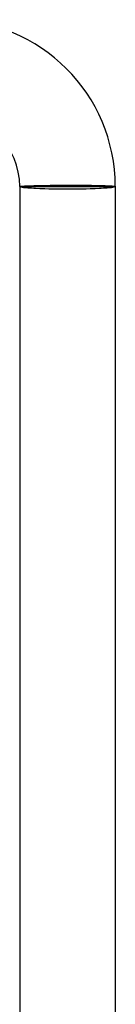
# Model space of a CAD drawing. Header units: millimetres. Extents: x -258 to 258, y -258 to 258.
# Tile 62 of 63: x -2 to 2, y 216 to 258. Entities that reach past the tile are written whole.
import ezdxf

# ---------------------------------------------------------------- set-up
doc = ezdxf.new("R2010")
doc.units = ezdxf.units.MM
doc.layers.add('HIDDEN', color=7, linetype='Continuous')
doc.layers.add('THICK', color=7, linetype='Continuous')

msp = doc.modelspace()

# ---------------------------------------------------------------- linework, layer by layer
at = {"layer": 'HIDDEN'}
for p, q in [((-2, 250.5), (-1.998, 250.502)), ((-1.998, 250.502), (-1.991, 250.504)), ((-1.991, 250.504), (-1.981, 250.506)), ((-1.981, 250.506), (-1.966, 250.509)), ((-1.966, 250.509), (-1.947, 250.511)), ((-1.947, 250.511), (-1.924, 250.513)), ((-1.924, 250.513), (-1.896, 250.515)), ((-1.896, 250.515), (-1.865, 250.517)), ((-1.865, 250.517), (-1.829, 250.519)), ((-1.829, 250.519), (-1.79, 250.521)), ((-1.79, 250.521), (-1.747, 250.523)), ((-1.747, 250.523), (-1.7, 250.525)), ((-1.7, 250.525), (-1.65, 250.527)), ((-1.65, 250.527), (-1.596, 250.529)), ((-1.596, 250.529), (-1.539, 250.531)), ((-1.539, 250.531), (-1.478, 250.533)), ((-1.478, 250.533), (-1.414, 250.535)), ((-1.414, 250.535), (-1.347, 250.536)), ((-1.347, 250.536), (-1.277, 250.538)), ((-1.277, 250.538), (-1.205, 250.54)), ((-1.205, 250.54), (-1.13, 250.541)), ((-1.13, 250.541), (-1.053, 250.543)), ((-1.053, 250.543), (-0.973, 250.544)), ((-0.973, 250.544), (-0.891, 250.545)), ((-0.891, 250.545), (-0.808, 250.547)), ((-0.808, 250.547), (-0.722, 250.548)), ((-0.722, 250.548), (-0.635, 250.549)), ((-0.635, 250.549), (-0.547, 250.55)), ((-0.547, 250.55), (-0.458, 250.551)), ((-0.458, 250.551), (-0.368, 250.551)), ((-0.368, 250.551), (-0.277, 250.552)), ((-0.277, 250.552), (-0.185, 250.553)), ((-0.185, 250.553), (-0.092, 250.553)), ((-0.092, 250.553), (0, 250.553)), ((0, 250.553), (0.095, 250.553)), ((0.095, 250.553), (0.19, 250.554)), ((0.19, 250.554), (0.284, 250.553)), ((0.284, 250.553), (0.378, 250.553)), ((0.378, 250.553), (0.471, 250.553)), ((0.471, 250.553), (0.563, 250.553)), ((0.563, 250.553), (0.654, 250.552)), ((0.654, 250.552), (0.743, 250.551)), ((0.743, 250.551), (0.831, 250.55)), ((0.831, 250.55), (0.916, 250.549)), ((0.916, 250.549), (1, 250.548)), ((1, 250.548), (1.081, 250.547)), ((1.081, 250.547), (1.16, 250.546)), ((1.16, 250.546), (1.236, 250.544)), ((1.236, 250.544), (1.309, 250.543)), ((1.309, 250.543), (1.38, 250.541)), ((1.38, 250.541), (1.447, 250.539)), ((1.447, 250.539), (1.511, 250.537)), ((1.511, 250.537), (1.572, 250.535)), ((1.572, 250.535), (1.629, 250.533)), ((1.629, 250.533), (1.682, 250.531)), ((1.682, 250.531), (1.732, 250.529)), ((1.732, 250.529), (1.777, 250.526)), ((1.777, 250.526), (1.819, 250.524)), ((1.819, 250.524), (1.857, 250.521)), ((1.857, 250.521), (1.89, 250.519)), ((1.89, 250.519), (1.919, 250.516)), ((1.919, 250.516), (1.944, 250.514)), ((1.944, 250.514), (1.964, 250.511)), ((1.964, 250.511), (1.98, 250.508)), ((1.98, 250.508), (1.991, 250.506)), ((1.991, 250.506), (1.998, 250.503)), ((1.998, 250.503), (2, 250.5))]:
    msp.add_line(p, q, dxfattribs=at)
at = {"layer": 'THICK'}
for p, q in [((-2, 250.5), (2, 250.5)), ((-2, 250.5), (-2, 214.988)), ((2, 250.5), (2, 214.988))]:
    msp.add_line(p, q, dxfattribs=at)
for radius in [7, 3]:
    msp.add_arc((-5, 250.5), radius, 0, 180, dxfattribs=at)
for major_axis, start_param, end_param in [((2, 0), 3.141593, 4.712389), ((-1.9, 0), 0, 3.141593), ((2, 0), -1.570796, 0)]:
    msp.add_ellipse((0, 250.5), major_axis=major_axis, ratio=0.053258, start_param=start_param, end_param=end_param, dxfattribs=at)

doc.saveas('drawing.dxf')
